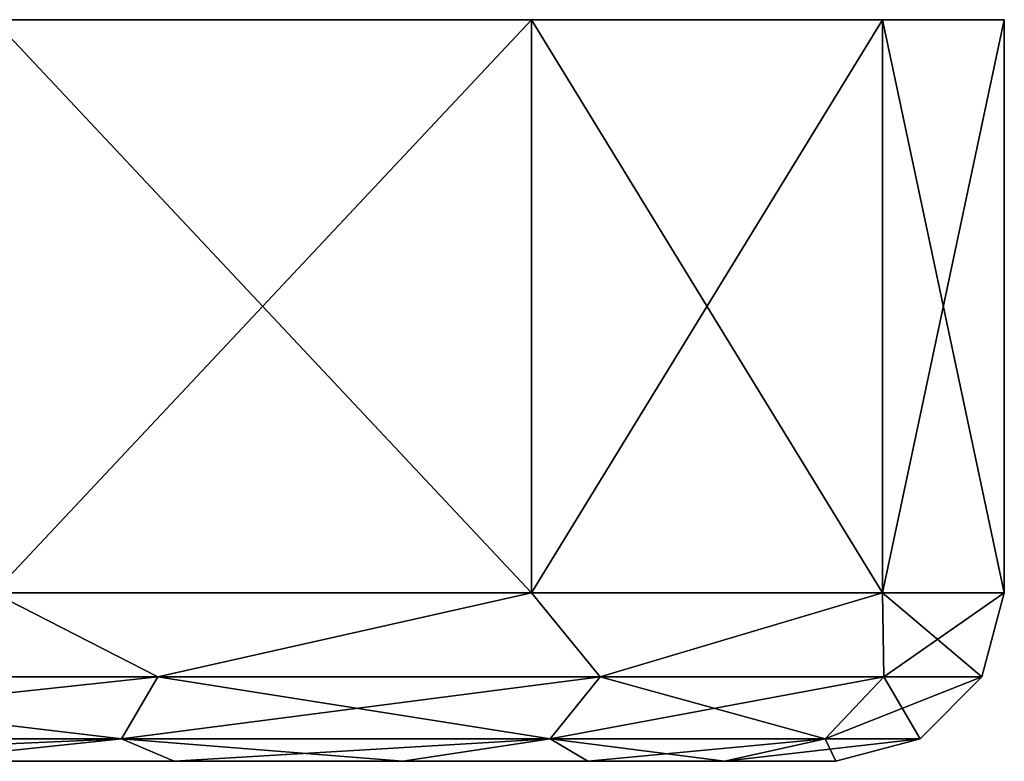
# Model space of a CAD drawing. Header units: metres. Extents: x -147 to 294, y -23 to 81.
# Tile 18 of 256: x -61 to -46, y 70 to 81. Entities that reach past the tile are written whole.
import ezdxf

# ---------------------------------------------------------------- set-up
doc = ezdxf.new("R2010")
doc.units = ezdxf.units.M
doc.layers.add('solid_AVA_153', color=7, linetype='CONTINUOUS')

msp = doc.modelspace()

# ---------------------------------------------------------------- linework, layer by layer
at = {"layer": 'solid_AVA_153'}
for points in [[(-48.309235, 81.099998, -10.26064), (-104.690765, 81.099998, -10.26064), (-106.5, 81.099998)], [(-46.5, 81.099998), (-48.309235, 81.099998, -10.26064), (-106.5, 81.099998)], [(-104.690765, 81.099998, 10.26064), (-46.5, 81.099998), (-106.5, 81.099998)], [(-53.518658, 81.099998, -19.283615), (-99.481346, 81.099998, -19.283615), (-104.690765, 81.099998, -10.26064)], [(-48.309235, 81.099998, -10.26064), (-53.518658, 81.099998, -19.283615), (-104.690765, 81.099998, -10.26064)], [(-104.690765, 81.099998, 10.26064), (-48.309235, 81.099998, 10.26064), (-46.5, 81.099998)], [(-104.690765, 81.099998, 10.26064), (-99.481346, 81.099998, 19.283615), (-48.309235, 81.099998, 10.26064)], [(-53.518658, 81.099998, -19.283615), (-61.5, 81.099998, -25.980761), (-99.481346, 81.099998, -19.283615)], [(-99.481346, 81.099998, 19.283615), (-53.518658, 81.099998, 19.283615), (-48.309235, 81.099998, 10.26064)], [(-99.481346, 81.099998, 19.283615), (-91.5, 81.099998, 25.980761), (-53.518658, 81.099998, 19.283615)], [(-91.5, 81.099998, 25.980761), (-61.5, 81.099998, 25.980761), (-53.518658, 81.099998, 19.283615)], [(-61.5, 72.599998, -25.980762), (-61.5, 81.099998, -25.980761), (-53.518658, 81.099998, -19.283615)], [(-53.518669, 72.599998, -19.28363), (-61.5, 72.599998, -25.980762), (-53.518658, 81.099998, -19.283615)], [(-53.518669, 72.599998, 19.28363), (-53.518658, 81.099998, 19.283615), (-61.5, 81.099998, 25.980761)], [(-61.5, 72.599998, 25.980762), (-53.518669, 72.599998, 19.28363), (-61.5, 81.099998, 25.980761)], [(-53.518669, 72.599998, -19.28363), (-53.518658, 81.099998, -19.283615), (-48.309235, 81.099998, -10.26064)], [(-48.309223, 72.599998, -10.260606), (-53.518669, 72.599998, -19.28363), (-48.309235, 81.099998, -10.26064)], [(-53.518669, 72.599998, 19.28363), (-48.309223, 72.599998, 10.260606), (-53.518658, 81.099998, 19.283615)], [(-48.309223, 72.599998, 10.260606), (-48.309235, 81.099998, 10.26064), (-53.518658, 81.099998, 19.283615)], [(-48.309223, 72.599998, -10.260606), (-48.309235, 81.099998, -10.26064), (-46.5, 81.099998)], [(-46.5, 72.599998), (-46.5, 81.099998), (-48.309235, 81.099998, 10.26064)], [(-48.309223, 72.599998, 10.260606), (-46.5, 72.599998), (-48.309235, 81.099998, 10.26064)], [(-48.309223, 72.599998, -10.260606), (-46.5, 81.099998), (-46.5, 72.599998)], [(-59.062927, 71.351135, 24.000071), (-61.5, 72.599998, 25.980762), (-67.332787, 71.351135, 28.213774)], [(-67.332787, 71.351135, -28.213774), (-61.5, 72.599998, -25.980762), (-59.062927, 71.351135, -24.000071)], [(-59.062927, 71.351135, 24.000071), (-53.518669, 72.599998, 19.28363), (-61.5, 72.599998, 25.980762)], [(-59.062927, 71.351135, -24.000071), (-61.5, 72.599998, -25.980762), (-53.518669, 72.599998, -19.28363)], [(-52.499931, 71.351135, 17.437071), (-53.518669, 72.599998, 19.28363), (-59.062927, 71.351135, 24.000071)], [(-59.062927, 71.351135, -24.000071), (-53.518669, 72.599998, -19.28363), (-52.499931, 71.351135, -17.437071)], [(-52.499931, 71.351135, 17.437071), (-48.309223, 72.599998, 10.260606), (-53.518669, 72.599998, 19.28363)], [(-52.499931, 71.351135, -17.437071), (-53.518669, 72.599998, -19.28363), (-48.309223, 72.599998, -10.260606)], [(-48.286224, 71.351135, 9.167211), (-48.309223, 72.599998, 10.260606), (-52.499931, 71.351135, 17.437071)], [(-52.499931, 71.351135, -17.437071), (-48.309223, 72.599998, -10.260606), (-48.286224, 71.351135, -9.167211)], [(-46.834282, 71.351135, 0), (-46.5, 72.599998), (-48.309223, 72.599998, 10.260606)], [(-48.286224, 71.351135, -9.167211), (-48.309223, 72.599998, -10.260606), (-46.5, 72.599998)], [(-48.286224, 71.351135, 9.167211), (-46.834282, 71.351135, 0), (-48.309223, 72.599998, 10.260606)], [(-48.286224, 71.351135, -9.167211), (-46.5, 72.599998), (-46.834282, 71.351135, 0)], [(-59.062927, 71.351135, -24.000071), (-59.601173, 70.434937, -23.259239), (-67.615761, 70.434937, -27.342875)], [(-67.332787, 71.351135, -28.213774), (-59.062927, 71.351135, -24.000071), (-67.615761, 70.434937, -27.342875)], [(-67.332787, 71.351135, 28.213774), (-67.615761, 70.434937, 27.342875), (-59.601173, 70.434937, 23.259239)], [(-59.062927, 71.351135, 24.000071), (-67.332787, 71.351135, 28.213774), (-59.601173, 70.434937, 23.259239)], [(-52.499931, 71.351135, -17.437071), (-53.240761, 70.434937, -16.898827), (-59.601173, 70.434937, -23.259239)], [(-59.062927, 71.351135, -24.000071), (-52.499931, 71.351135, -17.437071), (-59.601173, 70.434937, -23.259239)], [(-59.062927, 71.351135, 24.000071), (-59.601173, 70.434937, 23.259239), (-53.240761, 70.434937, 16.898827)], [(-52.499931, 71.351135, 17.437071), (-59.062927, 71.351135, 24.000071), (-53.240761, 70.434937, 16.898827)], [(-48.286224, 71.351135, -9.167211), (-49.157124, 70.434937, -8.884238), (-53.240761, 70.434937, -16.898827)], [(-52.499931, 71.351135, -17.437071), (-48.286224, 71.351135, -9.167211), (-53.240761, 70.434937, -16.898827)], [(-52.499931, 71.351135, 17.437071), (-53.240761, 70.434937, 16.898827), (-49.157124, 70.434937, 8.884238)], [(-48.286224, 71.351135, 9.167211), (-52.499931, 71.351135, 17.437071), (-49.157124, 70.434937, 8.884238)], [(-46.834282, 71.351135, 0), (-47.75, 70.434937, 0), (-49.157124, 70.434937, -8.884238)], [(-48.286224, 71.351135, 9.167211), (-49.157124, 70.434937, 8.884238), (-47.75, 70.434937, 0)], [(-48.286224, 71.351135, -9.167211), (-46.834282, 71.351135, 0), (-49.157124, 70.434937, -8.884238)], [(-48.286224, 71.351135, 9.167211), (-47.75, 70.434937, 0), (-46.834282, 71.351135, 0)], [(-67.615761, 70.434937, -27.342875), (-59.601173, 70.434937, -23.259239), (-67.091736, 70.099998, -25.840557)], [(-59.601173, 70.434937, 23.259239), (-67.615761, 70.434937, 27.342875), (-62.746189, 70.099998, 23.813496)], [(-59.601173, 70.434937, -23.259239), (-62.746212, 70.099998, -23.813509), (-67.091736, 70.099998, -25.840557)], [(-59.601173, 70.434937, -23.259239), (-58.818882, 70.099998, -21.062479), (-62.746212, 70.099998, -23.813509)], [(-59.601173, 70.434937, 23.259239), (-62.746189, 70.099998, 23.813496), (-58.818863, 70.099998, 21.062462)], [(-59.601173, 70.434937, -23.259239), (-53.240761, 70.434937, -16.898827), (-58.818882, 70.099998, -21.062479)], [(-59.601173, 70.434937, 23.259239), (-58.818863, 70.099998, 21.062462), (-55.429096, 70.099998, 17.671078)], [(-53.240761, 70.434937, 16.898827), (-59.601173, 70.434937, 23.259239), (-55.429096, 70.099998, 17.671078)], [(-53.240761, 70.434937, -16.898827), (-55.429111, 70.099998, -17.671097), (-58.818882, 70.099998, -21.062479)], [(-53.240761, 70.434937, -16.898827), (-52.679947, 70.099998, -13.742452), (-55.429111, 70.099998, -17.671097)], [(-53.240761, 70.434937, 16.898827), (-55.429096, 70.099998, 17.671078), (-52.679932, 70.099998, 13.742428)], [(-53.240761, 70.434937, -16.898827), (-49.157124, 70.434937, -8.884238), (-52.679947, 70.099998, -13.742452)], [(-53.240761, 70.434937, 16.898827), (-52.679932, 70.099998, 13.742428), (-50.655098, 70.099998, 9.396334)], [(-49.157124, 70.434937, 8.884238), (-53.240761, 70.434937, 16.898827), (-50.655098, 70.099998, 9.396334)], [(-49.157124, 70.434937, -8.884238), (-50.655109, 70.099998, -9.396356), (-52.679947, 70.099998, -13.742452)], [(-47.75, 70.434937, 0), (-49, 70.099998), (-50.655109, 70.099998, -9.396356)], [(-49.157124, 70.434937, -8.884238), (-47.75, 70.434937, 0), (-50.655109, 70.099998, -9.396356)], [(-49.157124, 70.434937, 8.884238), (-50.655098, 70.099998, 9.396334), (-49, 70.099998)], [(-49.157124, 70.434937, 8.884238), (-49, 70.099998), (-47.75, 70.434937, 0)], [(-100.320068, 70.099998, -13.742428), (-97.570908, 70.099998, -17.671078), (-52.679947, 70.099998, -13.742452)], [(-76.5, 70.099998, -13), (-100.320068, 70.099998, -13.742428), (-52.679947, 70.099998, -13.742452)], [(-55.429096, 70.099998, 17.671078), (-97.570885, 70.099998, 17.671097), (-100.320053, 70.099998, 13.742452)], [(-52.679932, 70.099998, 13.742428), (-55.429096, 70.099998, 17.671078), (-100.320053, 70.099998, 13.742452)], [(-76.5, 70.099998, 13), (-52.679932, 70.099998, 13.742428), (-100.320053, 70.099998, 13.742452)], [(-97.570908, 70.099998, -17.671078), (-55.429111, 70.099998, -17.671097), (-52.679947, 70.099998, -13.742452)], [(-97.570908, 70.099998, -17.671078), (-94.181137, 70.099998, -21.062462), (-55.429111, 70.099998, -17.671097)], [(-58.818863, 70.099998, 21.062462), (-94.181122, 70.099998, 21.062479), (-97.570885, 70.099998, 17.671097)], [(-55.429096, 70.099998, 17.671078), (-58.818863, 70.099998, 21.062462), (-97.570885, 70.099998, 17.671097)], [(-94.181137, 70.099998, -21.062462), (-58.818882, 70.099998, -21.062479), (-55.429111, 70.099998, -17.671097)], [(-94.181137, 70.099998, -21.062462), (-90.253815, 70.099998, -23.813496), (-58.818882, 70.099998, -21.062479)], [(-58.818863, 70.099998, 21.062462), (-62.746189, 70.099998, 23.813496), (-94.181122, 70.099998, 21.062479)], [(-90.253815, 70.099998, -23.813496), (-62.746212, 70.099998, -23.813509), (-58.818882, 70.099998, -21.062479)], [(-76.5, 70.099998, -13), (-52.679947, 70.099998, -13.742452), (-50.655109, 70.099998, -9.396356)], [(-71.525093, 70.099998, -12.010426), (-76.5, 70.099998, -13), (-50.655109, 70.099998, -9.396356)], [(-76.5, 70.099998, 13), (-71.525093, 70.099998, 12.010426), (-52.679932, 70.099998, 13.742428)], [(-67.307594, 70.099998, -9.192369), (-71.525093, 70.099998, -12.010426), (-50.655109, 70.099998, -9.396356)], [(-71.525093, 70.099998, 12.010426), (-50.655098, 70.099998, 9.396334), (-52.679932, 70.099998, 13.742428)], [(-71.525093, 70.099998, 12.010426), (-67.307594, 70.099998, 9.192369), (-50.655098, 70.099998, 9.396334)], [(-67.307594, 70.099998, -9.192369), (-50.655109, 70.099998, -9.396356), (-49, 70.099998)], [(-64.489563, 70.099998, -4.974869), (-67.307594, 70.099998, -9.192369), (-49, 70.099998)], [(-67.307594, 70.099998, 9.192369), (-64.489563, 70.099998, 4.974869), (-50.655098, 70.099998, 9.396334)], [(-63.5, 70.099998), (-64.489563, 70.099998, -4.974869), (-49, 70.099998)], [(-64.489563, 70.099998, 4.974869), (-63.5, 70.099998), (-50.655098, 70.099998, 9.396334)], [(-63.5, 70.099998), (-49, 70.099998), (-50.655098, 70.099998, 9.396334)]]:
    msp.add_3dface(points, dxfattribs=at)

doc.saveas('drawing.dxf')
